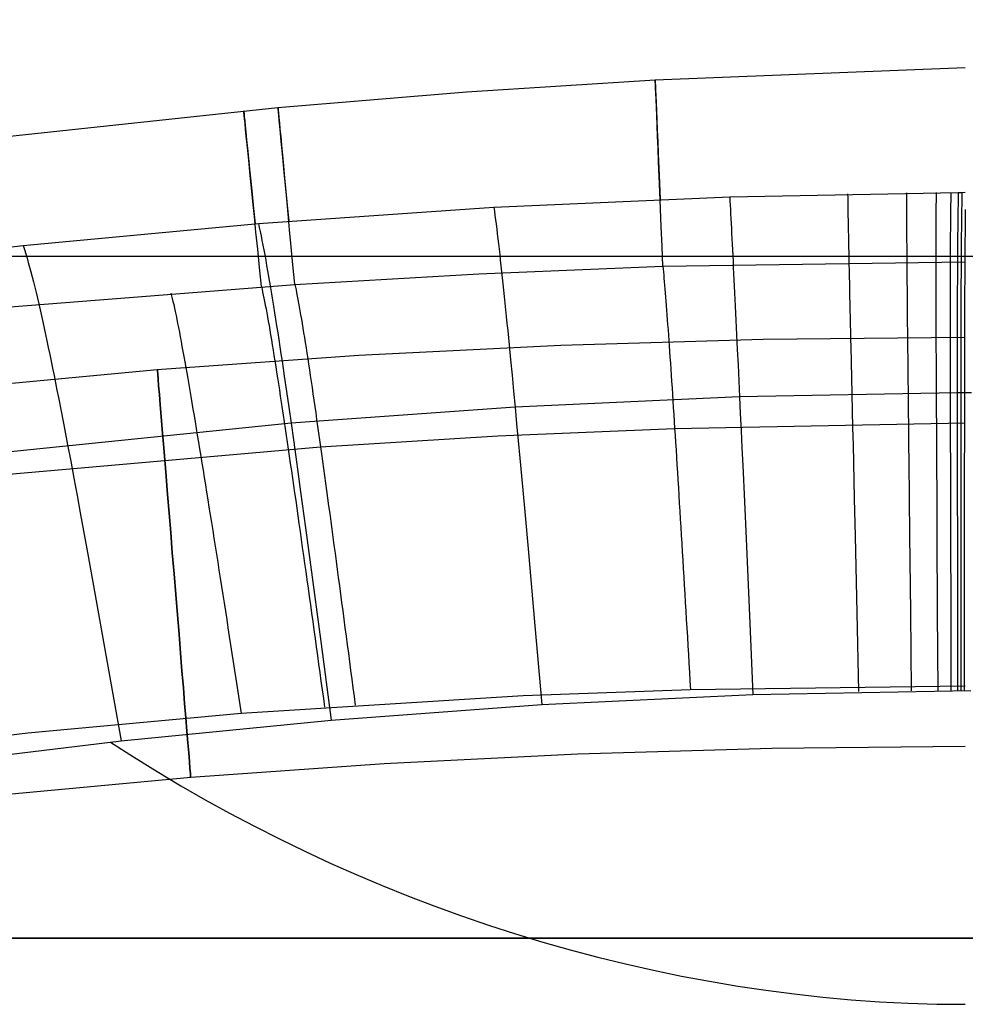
# Model space of a CAD drawing. Extents: x 35624 to 36541, y 4015 to 4839.
# Tile 70 of 150: x 36013 to 36083, y 4673 to 4745. Entities that reach past the tile are written whole.
import ezdxf

# ---------------------------------------------------------------- set-up
doc = ezdxf.new("R2010")
doc.units = 0
for name, color, linetype in [('FUSTO_INTERNO', 200, 'CONTINUOUS'), ('GAMBE', 96, 'CONTINUOUS'), ('IGES_LEVEL_1', 4, 'CONTINUOUS'), ('IGES_LEVEL_3', 87, 'CONTINUOUS')]:
    doc.layers.add(name, color=color, linetype=linetype)

msp = doc.modelspace()

# ---------------------------------------------------------------- linework, layer by layer
at = {"layer": 'FUSTO_INTERNO'}
for p, q in [((36059.813, 4740.86, -207.429), (36082.542, 4741.751, -207.428)), ((36045.98, 4739.969, -207.43), (36059.813, 4740.86, -207.429)), ((36032.161, 4738.822, -207.431), (36045.98, 4739.969, -207.43)), ((36008.987, 4736.362, -207.432), (36032.161, 4738.822, -207.431))]:
    msp.add_line(p, q, dxfattribs=at)
at = {"layer": 'GAMBE'}
for p, q in [((36067.72, 4721.821, -380.007), (36052.901, 4721.376, -380.007)), ((36082.542, 4721.957, -380.007), (36067.72, 4721.821, -380.007)), ((36052.901, 4721.376, -380.007), (36038.095, 4720.628, -380.007)), ((36038.095, 4720.628, -380.007), (36023.319, 4719.586, -380.007)), ((36023.319, 4719.586, -380.007), (36005.232, 4717.9, -380.007)), ((36054.152, 4691.397, -380.007), (36039.952, 4690.682, -380.007)), ((36068.354, 4691.823, -380.007), (36054.152, 4691.397, -380.007)), ((36082.542, 4691.952, -380.007), (36068.354, 4691.823, -380.007)), ((36039.952, 4690.682, -380.007), (36025.767, 4689.681, -380.007)), ((36025.767, 4689.681, -380.007), (36008.423, 4688.063, -380.007))]:
    msp.add_line(p, q, dxfattribs=at)
at = {"layer": 'GAMBE', "extrusion": (0.996665, 0.081598, -1.70909e-07)}
msp.add_circle((1749.411, -380.005, 36288.302), 15.002, dxfattribs=at)
at = {"layer": 'IGES_LEVEL_1'}
for p, q in [((36059.813, 4740.86, -208.429), (36082.542, 4741.751, -208.428)), ((36045.98, 4739.969, -208.43), (36059.813, 4740.86, -208.429)), ((36032.161, 4738.822, -208.431), (36045.98, 4739.969, -208.43)), ((36008.987, 4736.362, -208.432), (36032.161, 4738.822, -208.431)), ((36065.271, 4732.271, -137), (36082.025, 4732.601, -137)), ((36078.241, 4732.56, -137), (36078.24, 4732.265, -135.98)), ((36080.406, 4732.586, -137), (36080.401, 4732.29, -135.98)), ((36081.482, 4732.596, -137), (36081.476, 4732.301, -135.98)), ((36082.025, 4732.601, -137), (36082.019, 4732.306, -135.98)), ((36082.025, 4732.601, -137), (36082.296, 4732.604, -137)), ((36082.296, 4732.603, -137), (36082.29, 4732.308, -135.98)), ((36082.296, 4732.604, -137), (36082.542, 4732.605, -137)), ((36047.986, 4731.516, -137), (36065.271, 4732.271, -137)), ((36065.271, 4732.271, -137), (36065.287, 4731.976, -135.98)), ((36065.287, 4731.976, -135.98), (36065.304, 4731.669, -134.991)), ((36073.917, 4732.489, -137), (36073.921, 4732.194, -135.98)), ((36073.921, 4732.194, -135.98), (36073.926, 4731.887, -134.992)), ((36073.926, 4731.887, -134.992), (36073.931, 4731.568, -134.033)), ((36078.239, 4731.957, -134.992), (36078.238, 4731.638, -134.033)), ((36078.24, 4732.265, -135.98), (36078.239, 4731.957, -134.992)), ((36080.397, 4731.983, -134.991), (36080.393, 4731.663, -134.032)), ((36080.401, 4732.29, -135.98), (36080.397, 4731.983, -134.991)), ((36081.47, 4731.993, -134.991), (36081.465, 4731.674, -134.032)), ((36081.476, 4732.301, -135.98), (36081.47, 4731.993, -134.991)), ((36082.012, 4731.998, -134.991), (36082.007, 4731.678, -134.032)), ((36082.019, 4732.306, -135.98), (36082.012, 4731.998, -134.991)), ((36082.283, 4732, -134.991), (36082.277, 4731.68, -134.032)), ((36082.29, 4732.308, -135.98), (36082.283, 4732, -134.991)), ((36030.725, 4730.323, -137), (36047.986, 4731.516, -137)), ((36047.986, 4731.515, -137), (36048.026, 4731.22, -135.979)), ((36048.026, 4731.22, -135.979), (36048.067, 4730.913, -134.989)), ((36065.304, 4731.669, -134.991), (36065.321, 4731.35, -134.033)), ((36065.321, 4731.35, -134.033), (36065.339, 4731.02, -133.103)), ((36073.931, 4731.568, -134.033), (36073.937, 4731.237, -133.103)), ((36073.937, 4731.237, -133.103), (36073.943, 4730.895, -132.202)), ((36078.238, 4731.638, -134.033), (36078.238, 4731.307, -133.103)), ((36078.238, 4731.307, -133.103), (36078.238, 4730.964, -132.201)), ((36080.39, 4731.332, -133.103), (36080.387, 4730.989, -132.201)), ((36080.393, 4731.663, -134.032), (36080.39, 4731.332, -133.103)), ((36081.461, 4731.342, -133.102), (36081.456, 4730.999, -132.2)), ((36081.465, 4731.674, -134.032), (36081.461, 4731.342, -133.102)), ((36082.001, 4731.347, -133.102), (36081.996, 4731.004, -132.2)), ((36082.007, 4731.678, -134.032), (36082.001, 4731.347, -133.102)), ((36082.271, 4731.349, -133.102), (36082.266, 4731.006, -132.2)), ((36082.277, 4731.68, -134.032), (36082.271, 4731.349, -133.102)), ((36082.544, 4731.35, -133.102), (36082.539, 4731.007, -132.2)), ((36048.067, 4730.913, -134.989), (36048.108, 4730.594, -134.029)), ((36048.108, 4730.594, -134.029), (36048.15, 4730.264, -133.098)), ((36065.339, 4731.02, -133.103), (36065.357, 4730.678, -132.201)), ((36065.357, 4730.678, -132.201), (36065.375, 4730.324, -131.326)), ((36073.943, 4730.895, -132.202), (36073.949, 4730.541, -131.327)), ((36073.949, 4730.541, -131.327), (36073.956, 4730.176, -130.478)), ((36078.238, 4730.964, -132.201), (36078.238, 4730.61, -131.326)), ((36078.238, 4730.61, -131.326), (36078.239, 4730.245, -130.478)), ((36080.385, 4730.635, -131.326), (36080.383, 4730.269, -130.477)), ((36080.387, 4730.989, -132.201), (36080.385, 4730.635, -131.326)), ((36081.452, 4730.645, -131.326), (36081.449, 4730.279, -130.477)), ((36081.456, 4730.999, -132.2), (36081.452, 4730.645, -131.326)), ((36081.991, 4730.649, -131.325), (36081.987, 4730.283, -130.476)), ((36081.996, 4731.004, -132.2), (36081.991, 4730.649, -131.325)), ((36082.261, 4730.651, -131.325), (36082.256, 4730.285, -130.476)), ((36082.266, 4731.006, -132.2), (36082.261, 4730.651, -131.325)), ((36082.534, 4730.653, -131.325), (36082.529, 4730.287, -130.476)), ((36082.539, 4731.007, -132.2), (36082.534, 4730.653, -131.325)), ((36013.497, 4728.703, -137), (36030.725, 4730.323, -137)), ((36030.725, 4730.323, -137), (36030.79, 4730.028, -135.977)), ((36030.79, 4730.028, -135.977), (36030.855, 4729.721, -134.986)), ((36030.855, 4729.721, -134.986), (36030.921, 4729.403, -134.024)), ((36048.15, 4730.264, -133.098), (36048.192, 4729.921, -132.196)), ((36048.192, 4729.921, -132.196), (36048.235, 4729.568, -131.32)), ((36065.375, 4730.324, -131.326), (36065.394, 4729.959, -130.478)), ((36065.394, 4729.959, -130.478), (36065.413, 4729.583, -129.654)), ((36073.956, 4730.176, -130.478), (36073.963, 4729.799, -129.655)), ((36073.963, 4729.799, -129.655), (36073.971, 4729.412, -128.856)), ((36078.239, 4730.245, -130.478), (36078.24, 4729.868, -129.654)), ((36078.24, 4729.868, -129.654), (36078.242, 4729.48, -128.855)), ((36080.381, 4729.892, -129.654), (36080.379, 4729.504, -128.854)), ((36080.383, 4730.269, -130.477), (36080.381, 4729.892, -129.654)), ((36081.446, 4729.902, -129.653), (36081.443, 4729.514, -128.854)), ((36081.449, 4730.279, -130.477), (36081.446, 4729.902, -129.653)), ((36081.983, 4729.906, -129.653), (36081.979, 4729.518, -128.853)), ((36081.987, 4730.283, -130.476), (36081.983, 4729.906, -129.653)), ((36082.252, 4729.908, -129.653), (36082.248, 4729.52, -128.853)), ((36082.256, 4730.285, -130.476), (36082.252, 4729.908, -129.653)), ((36082.525, 4729.91, -129.653), (36082.521, 4729.521, -128.853)), ((36082.529, 4730.287, -130.476), (36082.525, 4729.91, -129.653)), ((36030.921, 4729.403, -134.024), (36030.988, 4729.072, -133.092)), ((36030.988, 4729.072, -133.092), (36031.055, 4728.73, -132.187)), ((36048.235, 4729.568, -131.32), (36048.279, 4729.203, -130.47)), ((36048.279, 4729.203, -130.47), (36048.323, 4728.826, -129.646)), ((36065.413, 4729.583, -129.654), (36065.433, 4729.195, -128.855)), ((36065.433, 4729.195, -128.855), (36065.454, 4728.797, -128.079)), ((36073.971, 4729.412, -128.856), (36073.979, 4729.013, -128.08)), ((36073.979, 4729.013, -128.08), (36073.987, 4728.604, -127.327)), ((36078.242, 4729.48, -128.855), (36078.244, 4729.081, -128.079)), ((36078.244, 4729.081, -128.079), (36078.246, 4728.672, -127.326)), ((36080.378, 4729.106, -128.078), (36080.377, 4728.696, -127.325)), ((36080.379, 4729.504, -128.854), (36080.378, 4729.106, -128.078)), ((36081.44, 4729.115, -128.078), (36081.438, 4728.705, -127.324)), ((36081.443, 4729.514, -128.854), (36081.44, 4729.115, -128.078)), ((36081.976, 4729.119, -128.077), (36081.973, 4728.709, -127.324)), ((36081.979, 4729.518, -128.853), (36081.976, 4729.119, -128.077)), ((36082.244, 4729.121, -128.077), (36082.24, 4728.711, -127.324)), ((36082.248, 4729.52, -128.853), (36082.244, 4729.121, -128.077)), ((36082.517, 4729.122, -128.077), (36082.514, 4728.712, -127.324)), ((36082.521, 4729.521, -128.853), (36082.517, 4729.122, -128.077)), ((35987.722, 4725.595, -137), (36013.497, 4728.703, -137)), ((36013.497, 4728.703, -137), (36013.587, 4728.409, -135.975)), ((36013.587, 4728.409, -135.975), (36013.678, 4728.104, -134.982)), ((36031.055, 4728.73, -132.187), (36031.123, 4728.377, -131.31)), ((36031.123, 4728.377, -131.31), (36031.192, 4728.012, -130.46)), ((36048.323, 4728.826, -129.646), (36048.368, 4728.439, -128.846)), ((36048.368, 4728.439, -128.846), (36048.413, 4728.041, -128.07)), ((36065.454, 4728.797, -128.079), (36065.474, 4728.388, -127.326)), ((36065.474, 4728.388, -127.326), (36065.496, 4727.969, -126.594)), ((36073.987, 4728.604, -127.327), (36073.996, 4728.184, -126.595)), ((36078.246, 4728.672, -127.326), (36078.248, 4728.252, -126.594)), ((36078.248, 4728.252, -126.594), (36078.251, 4727.821, -125.883)), ((36080.377, 4728.276, -126.593), (36080.376, 4727.845, -125.882)), ((36080.377, 4728.696, -127.325), (36080.377, 4728.276, -126.593)), ((36081.435, 4728.285, -126.593), (36081.434, 4727.854, -125.882)), ((36081.438, 4728.705, -127.324), (36081.435, 4728.285, -126.593)), ((36081.97, 4728.289, -126.592), (36081.967, 4727.858, -125.881)), ((36081.973, 4728.709, -127.324), (36081.97, 4728.289, -126.592)), ((36082.237, 4728.291, -126.592), (36082.234, 4727.86, -125.881)), ((36082.24, 4728.711, -127.324), (36082.237, 4728.291, -126.592)), ((36082.51, 4728.292, -126.592), (36082.507, 4727.861, -125.881)), ((36082.514, 4728.712, -127.324), (36082.51, 4728.292, -126.592)), ((36013.678, 4728.104, -134.982), (36013.769, 4727.787, -134.018)), ((36013.769, 4727.787, -134.018), (36013.862, 4727.458, -133.084)), ((36031.192, 4728.012, -130.46), (36031.261, 4727.636, -129.634)), ((36031.261, 4727.636, -129.634), (36031.331, 4727.249, -128.833)), ((36048.413, 4728.041, -128.07), (36048.459, 4727.632, -127.316)), ((36048.459, 4727.632, -127.316), (36048.506, 4727.212, -126.583)), ((36060.372, 4727.179, -297.202), (36082.542, 4727.501, -297.202)), ((36065.496, 4727.969, -126.594), (36065.517, 4727.539, -125.883)), ((36065.517, 4727.539, -125.883), (36065.539, 4727.098, -125.192)), ((36073.996, 4728.184, -126.595), (36074.005, 4727.754, -125.884)), ((36074.005, 4727.754, -125.884), (36074.014, 4727.313, -125.193)), ((36078.251, 4727.821, -125.883), (36078.254, 4727.38, -125.192)), ((36080.376, 4727.845, -125.882), (36080.376, 4727.404, -125.191)), ((36081.434, 4727.854, -125.882), (36081.432, 4727.413, -125.19)), ((36081.967, 4727.858, -125.881), (36081.965, 4727.417, -125.19)), ((36082.234, 4727.86, -125.881), (36082.231, 4727.418, -125.19)), ((36082.507, 4727.861, -125.881), (36082.504, 4727.42, -125.19)), ((36013.862, 4727.458, -133.084), (36013.954, 4727.117, -132.179)), ((36013.954, 4727.117, -132.179), (36014.048, 4726.765, -131.3)), ((36031.331, 4727.249, -128.833), (36031.401, 4726.851, -128.056)), ((36031.401, 4726.851, -128.056), (36031.472, 4726.443, -127.301)), ((36046.88, 4726.633, -297.202), (36060.372, 4727.179, -297.202)), ((36048.506, 4727.212, -126.583), (36048.553, 4726.782, -125.872)), ((36048.553, 4726.782, -125.872), (36048.6, 4726.342, -125.18)), ((36060.372, 4727.179, -297.202), (36060.392, 4726.979, -297.813)), ((36060.392, 4726.979, -297.813), (36060.413, 4726.765, -298.42)), ((36065.539, 4727.098, -125.192), (36065.562, 4726.648, -124.52)), ((36074.014, 4727.313, -125.193), (36074.024, 4726.863, -124.522)), ((36074.024, 4726.863, -124.522), (36074.034, 4726.402, -123.868)), ((36078.254, 4727.38, -125.192), (36078.258, 4726.929, -124.52)), ((36078.258, 4726.929, -124.52), (36078.261, 4726.468, -123.867)), ((36080.376, 4727.404, -125.191), (36080.376, 4726.952, -124.519)), ((36080.376, 4726.952, -124.519), (36080.377, 4726.491, -123.866)), ((36081.431, 4726.961, -124.519), (36081.43, 4726.5, -123.865)), ((36081.432, 4727.413, -125.19), (36081.431, 4726.961, -124.519)), ((36081.963, 4726.965, -124.518), (36081.961, 4726.504, -123.865)), ((36081.965, 4727.417, -125.19), (36081.963, 4726.965, -124.518)), ((36082.229, 4726.967, -124.518), (36082.227, 4726.505, -123.865)), ((36082.231, 4727.418, -125.19), (36082.229, 4726.967, -124.518)), ((36082.502, 4726.968, -124.518), (36082.499, 4726.507, -123.864)), ((36082.504, 4727.42, -125.19), (36082.502, 4726.968, -124.518)), ((36014.048, 4726.765, -131.3), (36014.142, 4726.402, -130.448)), ((36014.142, 4726.402, -130.448), (36014.237, 4726.028, -129.621)), ((36031.472, 4726.443, -127.301), (36031.544, 4726.024, -126.567)), ((36033.398, 4725.85, -297.202), (36046.88, 4726.633, -297.202)), ((36048.6, 4726.342, -125.18), (36048.648, 4725.891, -124.508)), ((36060.413, 4726.765, -298.42), (36060.434, 4726.539, -299.021)), ((36060.434, 4726.539, -299.021), (36060.456, 4726.3, -299.617)), ((36060.456, 4726.3, -299.617), (36060.478, 4726.049, -300.207)), ((36060.478, 4726.049, -300.207), (36060.5, 4725.785, -300.791)), ((36065.562, 4726.648, -124.52), (36065.584, 4726.187, -123.867)), ((36065.584, 4726.187, -123.867), (36065.608, 4725.717, -123.231)), ((36074.034, 4726.402, -123.868), (36074.044, 4725.931, -123.232)), ((36078.261, 4726.468, -123.867), (36078.265, 4725.997, -123.231)), ((36080.377, 4726.491, -123.866), (36080.377, 4726.02, -123.23)), ((36081.43, 4726.5, -123.865), (36081.429, 4726.029, -123.229)), ((36081.961, 4726.504, -123.865), (36081.959, 4726.032, -123.229)), ((36082.227, 4726.505, -123.865), (36082.224, 4726.034, -123.229)), ((36082.499, 4726.507, -123.864), (36082.497, 4726.035, -123.229)), ((36010.779, 4724.08, -297.202), (36033.398, 4725.85, -297.202)), ((36014.237, 4726.028, -129.621), (36014.332, 4725.642, -128.819)), ((36014.332, 4725.642, -128.819), (36014.428, 4725.246, -128.04)), ((36030.951, 4725.686, -297.202), (36030.995, 4725.495, -297.819)), ((36030.995, 4725.495, -297.819), (36031.04, 4725.289, -298.431)), ((36031.544, 4726.024, -126.567), (36031.617, 4725.594, -125.855)), ((36031.617, 4725.594, -125.855), (36031.69, 4725.154, -125.163)), ((36033.398, 4725.85, -297.202), (36033.44, 4725.658, -297.819)), ((36033.44, 4725.658, -297.819), (36033.484, 4725.452, -298.43)), ((36033.484, 4725.452, -298.43), (36033.529, 4725.231, -299.035)), ((36048.648, 4725.891, -124.508), (36048.697, 4725.431, -123.854)), ((36048.697, 4725.431, -123.854), (36048.746, 4724.961, -123.218)), ((36060.5, 4725.785, -300.791), (36060.524, 4725.51, -301.368)), ((36060.524, 4725.51, -301.368), (36060.547, 4725.223, -301.94)), ((36065.608, 4725.717, -123.231), (36065.631, 4725.237, -122.612)), ((36074.044, 4725.931, -123.232), (36074.055, 4725.451, -122.614)), ((36074.055, 4725.451, -122.614), (36074.065, 4724.961, -122.011)), ((36078.265, 4725.997, -123.231), (36078.269, 4725.517, -122.612)), ((36078.269, 4725.517, -122.612), (36078.274, 4725.027, -122.01)), ((36080.377, 4726.02, -123.23), (36080.378, 4725.539, -122.611)), ((36080.378, 4725.539, -122.611), (36080.379, 4725.049, -122.008)), ((36081.429, 4726.029, -123.229), (36081.428, 4725.548, -122.61)), ((36081.428, 4725.548, -122.61), (36081.428, 4725.057, -122.008)), ((36081.957, 4725.552, -122.61), (36081.956, 4725.061, -122.007)), ((36081.959, 4726.032, -123.229), (36081.957, 4725.552, -122.61)), ((36082.222, 4725.553, -122.61), (36082.221, 4725.063, -122.007)), ((36082.224, 4726.034, -123.229), (36082.222, 4725.553, -122.61)), ((36082.495, 4725.554, -122.61), (36082.493, 4725.064, -122.007)), ((36082.497, 4726.035, -123.229), (36082.495, 4725.554, -122.61)), ((36014.428, 4725.246, -128.04), (36014.525, 4724.839, -127.285)), ((36014.525, 4724.839, -127.285), (36014.623, 4724.421, -126.55)), ((36024.318, 4725.212, -297.202), (36024.366, 4725.023, -297.821)), ((36024.366, 4725.023, -297.821), (36024.416, 4724.819, -298.433)), ((36024.416, 4724.819, -298.433), (36024.467, 4724.6, -299.04)), ((36031.04, 4725.289, -298.431), (36031.087, 4725.069, -299.036)), ((36031.087, 4725.069, -299.036), (36031.135, 4724.834, -299.636)), ((36031.135, 4724.834, -299.636), (36031.184, 4724.586, -300.229)), ((36031.69, 4725.154, -125.163), (36031.764, 4724.704, -124.49)), ((36031.764, 4724.704, -124.49), (36031.838, 4724.244, -123.836)), ((36033.529, 4725.231, -299.035), (36033.575, 4724.996, -299.634)), ((36033.575, 4724.996, -299.634), (36033.623, 4724.747, -300.227)), ((36033.623, 4724.747, -300.227), (36033.671, 4724.485, -300.813)), ((36048.746, 4724.961, -123.218), (36048.796, 4724.481, -122.599)), ((36060.547, 4725.223, -301.94), (36060.571, 4724.924, -302.505)), ((36060.571, 4724.924, -302.505), (36060.596, 4724.614, -303.064)), ((36060.596, 4724.614, -303.064), (36060.621, 4724.292, -303.616)), ((36065.631, 4725.237, -122.612), (36065.655, 4724.747, -122.009)), ((36065.655, 4724.747, -122.009), (36065.679, 4724.248, -121.422)), ((36074.065, 4724.961, -122.011), (36074.077, 4724.462, -121.423)), ((36078.274, 4725.027, -122.01), (36078.278, 4724.527, -121.422)), ((36080.379, 4725.049, -122.008), (36080.381, 4724.549, -121.421)), ((36081.428, 4725.057, -122.008), (36081.427, 4724.558, -121.42)), ((36081.956, 4725.061, -122.007), (36081.955, 4724.561, -121.42)), ((36082.221, 4725.063, -122.007), (36082.219, 4724.563, -121.42)), ((36082.493, 4725.064, -122.007), (36082.491, 4724.564, -121.419)), ((36014.623, 4724.421, -126.55), (36014.721, 4723.993, -125.837)), ((36014.721, 4723.993, -125.837), (36014.821, 4723.555, -125.145)), ((36024.467, 4724.6, -299.04), (36024.521, 4724.366, -299.64)), ((36024.521, 4724.366, -299.64), (36024.575, 4724.118, -300.234)), ((36024.575, 4724.118, -300.234), (36024.631, 4723.856, -300.821)), ((36031.184, 4724.586, -300.229), (36031.235, 4724.324, -300.815)), ((36031.235, 4724.324, -300.815), (36031.287, 4724.049, -301.396)), ((36031.287, 4724.049, -301.396), (36031.34, 4723.761, -301.969)), ((36031.838, 4724.244, -123.836), (36031.914, 4723.774, -123.199)), ((36033.671, 4724.485, -300.813), (36033.721, 4724.21, -301.393)), ((36033.721, 4724.21, -301.393), (36033.772, 4723.923, -301.967)), ((36033.772, 4723.923, -301.967), (36033.824, 4723.623, -302.533)), ((36048.796, 4724.481, -122.599), (36048.846, 4723.991, -121.996)), ((36048.846, 4723.991, -121.996), (36048.897, 4723.493, -121.409)), ((36060.621, 4724.292, -303.616), (36060.646, 4723.96, -304.161)), ((36060.646, 4723.96, -304.161), (36060.672, 4723.617, -304.699)), ((36065.679, 4724.248, -121.422), (36065.704, 4723.74, -120.849)), ((36074.077, 4724.462, -121.423), (36074.088, 4723.954, -120.851)), ((36074.088, 4723.954, -120.851), (36074.1, 4723.436, -120.292)), ((36078.278, 4724.527, -121.422), (36078.283, 4724.019, -120.85)), ((36078.283, 4724.019, -120.85), (36078.288, 4723.501, -120.291)), ((36080.381, 4724.549, -121.421), (36080.382, 4724.041, -120.848)), ((36080.382, 4724.041, -120.848), (36080.384, 4723.523, -120.29)), ((36081.427, 4724.558, -121.42), (36081.427, 4724.049, -120.848)), ((36081.427, 4724.049, -120.848), (36081.427, 4723.531, -120.289)), ((36081.954, 4724.052, -120.847), (36081.953, 4723.534, -120.288)), ((36081.955, 4724.561, -121.42), (36081.954, 4724.052, -120.847)), ((36082.218, 4724.054, -120.847), (36082.216, 4723.536, -120.288)), ((36082.219, 4724.563, -121.42), (36082.218, 4724.054, -120.847)), ((36082.489, 4724.055, -120.847), (36082.488, 4723.537, -120.288)), ((36082.491, 4724.564, -121.419), (36082.489, 4724.055, -120.847)), ((36014.821, 4723.555, -125.145), (36014.921, 4723.106, -124.471)), ((36024.631, 4723.856, -300.821), (36024.688, 4723.581, -301.402)), ((36024.688, 4723.581, -301.402), (36024.747, 4723.293, -301.976)), ((36024.747, 4723.293, -301.976), (36024.807, 4722.992, -302.543)), ((36031.34, 4723.761, -301.969), (36031.395, 4723.461, -302.536)), ((36031.395, 4723.461, -302.536), (36031.45, 4723.149, -303.095)), ((36031.914, 4723.774, -123.199), (36031.989, 4723.295, -122.58)), ((36031.989, 4723.295, -122.58), (36032.066, 4722.806, -121.977)), ((36033.824, 4723.623, -302.533), (36033.877, 4723.31, -303.093)), ((36033.877, 4723.31, -303.093), (36033.931, 4722.987, -303.645)), ((36048.897, 4723.493, -121.409), (36048.948, 4722.985, -120.836)), ((36060.672, 4723.617, -304.699), (36060.699, 4723.263, -305.23)), ((36060.699, 4723.263, -305.23), (36060.725, 4722.899, -305.754)), ((36065.704, 4723.74, -120.849), (36065.729, 4723.223, -120.291)), ((36065.729, 4723.223, -120.291), (36065.754, 4722.697, -119.745)), ((36074.1, 4723.436, -120.292), (36074.111, 4722.91, -119.747)), ((36078.288, 4723.501, -120.291), (36078.293, 4722.974, -119.746)), ((36080.384, 4723.523, -120.29), (36080.385, 4722.996, -119.744)), ((36081.427, 4723.531, -120.289), (36081.427, 4723.004, -119.744)), ((36081.953, 4723.534, -120.288), (36081.952, 4723.007, -119.743)), ((36082.216, 4723.536, -120.288), (36082.215, 4723.009, -119.743)), ((36082.488, 4723.537, -120.288), (36082.486, 4723.01, -119.743)), ((36014.921, 4723.106, -124.471), (36015.021, 4722.648, -123.816)), ((36015.021, 4722.648, -123.816), (36015.123, 4722.18, -123.179)), ((36024.807, 4722.992, -302.543), (36024.869, 4722.679, -303.103)), ((36024.869, 4722.679, -303.103), (36024.932, 4722.354, -303.656)), ((36031.45, 4723.149, -303.095), (36031.507, 4722.825, -303.648)), ((36031.507, 4722.825, -303.648), (36031.564, 4722.489, -304.194)), ((36031.564, 4722.489, -304.194), (36031.623, 4722.142, -304.732)), ((36032.066, 4722.806, -121.977), (36032.143, 4722.308, -121.389)), ((36033.931, 4722.987, -303.645), (36033.987, 4722.651, -304.191)), ((36033.987, 4722.651, -304.191), (36034.043, 4722.305, -304.729)), ((36048.948, 4722.985, -120.836), (36049, 4722.468, -120.277)), ((36049, 4722.468, -120.277), (36049.052, 4721.942, -119.732)), ((36060.725, 4722.899, -305.754), (36060.753, 4722.524, -306.27)), ((36060.753, 4722.524, -306.27), (36060.78, 4722.14, -306.779)), ((36065.754, 4722.697, -119.745), (36065.78, 4722.163, -119.213)), ((36074.111, 4722.91, -119.747), (36074.123, 4722.375, -119.214)), ((36078.293, 4722.974, -119.746), (36078.299, 4722.439, -119.213)), ((36078.299, 4722.439, -119.213), (36078.304, 4721.896, -118.693)), ((36080.385, 4722.996, -119.744), (36080.387, 4722.461, -119.212)), ((36080.387, 4722.461, -119.212), (36080.389, 4721.917, -118.691)), ((36081.427, 4723.004, -119.744), (36081.428, 4722.469, -119.211)), ((36081.428, 4722.469, -119.211), (36081.428, 4721.925, -118.691)), ((36081.952, 4722.472, -119.211), (36081.951, 4721.928, -118.69)), ((36081.952, 4723.007, -119.743), (36081.952, 4722.472, -119.211)), ((36082.214, 4722.473, -119.21), (36082.213, 4721.929, -118.69)), ((36082.215, 4723.009, -119.743), (36082.214, 4722.473, -119.21)), ((36082.485, 4722.474, -119.21), (36082.483, 4721.93, -118.69)), ((36082.486, 4723.01, -119.743), (36082.485, 4722.474, -119.21)), ((36015.123, 4722.18, -123.179), (36015.225, 4721.702, -122.559)), ((36024.932, 4722.354, -303.656), (36024.996, 4722.017, -304.201)), ((36024.996, 4722.017, -304.201), (36025.061, 4721.669, -304.74)), ((36031.623, 4722.142, -304.732), (36031.683, 4721.784, -305.263)), ((36031.683, 4721.784, -305.263), (36031.744, 4721.416, -305.786)), ((36032.143, 4722.308, -121.389), (36032.221, 4721.801, -120.816)), ((36032.221, 4721.801, -120.816), (36032.299, 4721.284, -120.257)), ((36034.043, 4722.305, -304.729), (36034.1, 4721.947, -305.26)), ((36034.1, 4721.947, -305.26), (36034.158, 4721.579, -305.784)), ((36049.052, 4721.942, -119.732), (36049.104, 4721.407, -119.199)), ((36060.78, 4722.14, -306.779), (36060.808, 4721.746, -307.28)), ((36060.808, 4721.746, -307.28), (36060.836, 4721.342, -307.772)), ((36065.78, 4722.163, -119.213), (36065.806, 4721.619, -118.692)), ((36074.123, 4722.375, -119.214), (36074.136, 4721.832, -118.694)), ((36074.136, 4721.832, -118.694), (36074.148, 4721.28, -118.185)), ((36078.304, 4721.896, -118.693), (36078.31, 4721.343, -118.184)), ((36080.389, 4721.917, -118.691), (36080.392, 4721.364, -118.182)), ((36081.428, 4721.925, -118.691), (36081.429, 4721.372, -118.181)), ((36081.951, 4721.928, -118.69), (36081.951, 4721.375, -118.181)), ((36082.213, 4721.929, -118.69), (36082.213, 4721.377, -118.181)), ((36082.483, 4721.93, -118.69), (36082.482, 4721.378, -118.181)), ((36015.225, 4721.702, -122.559), (36015.328, 4721.214, -121.955)), ((36015.328, 4721.214, -121.955), (36015.432, 4720.718, -121.367)), ((36025.061, 4721.669, -304.74), (36025.127, 4721.309, -305.27)), ((36025.127, 4721.309, -305.27), (36025.195, 4720.939, -305.794)), ((36031.744, 4721.416, -305.786), (36031.806, 4721.037, -306.302)), ((36031.806, 4721.037, -306.302), (36031.869, 4720.648, -306.81)), ((36032.299, 4721.284, -120.257), (36032.379, 4720.759, -119.711)), ((36034.158, 4721.579, -305.784), (36034.218, 4721.201, -306.299)), ((36034.218, 4721.201, -306.299), (36034.278, 4720.813, -306.807)), ((36049.104, 4721.407, -119.199), (36049.158, 4720.865, -118.678)), ((36060.836, 4721.342, -307.772), (36060.865, 4720.928, -308.257)), ((36065.806, 4721.619, -118.692), (36065.832, 4721.068, -118.183)), ((36065.832, 4721.068, -118.183), (36065.885, 4719.941, -117.197)), ((36074.148, 4721.28, -118.185), (36074.174, 4720.152, -117.199)), ((36078.31, 4721.343, -118.184), (36078.321, 4720.215, -117.197)), ((36080.392, 4721.364, -118.182), (36080.396, 4720.236, -117.196)), ((36081.429, 4721.372, -118.181), (36081.43, 4720.243, -117.195)), ((36081.951, 4721.375, -118.181), (36081.95, 4720.246, -117.195)), ((36082.213, 4721.377, -118.181), (36082.212, 4720.248, -117.195)), ((36082.482, 4721.378, -118.181), (36082.48, 4720.249, -117.195)), ((36015.432, 4720.718, -121.367), (36015.536, 4720.212, -120.794)), ((36025.195, 4720.939, -305.794), (36025.264, 4720.559, -306.309)), ((36025.264, 4720.559, -306.309), (36025.334, 4720.169, -306.817)), ((36031.869, 4720.648, -306.81), (36031.933, 4720.249, -307.31)), ((36032.379, 4720.759, -119.711), (36032.458, 4720.225, -119.178)), ((36034.278, 4720.813, -306.807), (36034.339, 4720.414, -307.307)), ((36034.339, 4720.414, -307.307), (36034.401, 4720.006, -307.8)), ((36049.158, 4720.865, -118.678), (36049.211, 4720.313, -118.169)), ((36049.211, 4720.313, -118.169), (36049.32, 4719.186, -117.184)), ((36060.865, 4720.928, -308.257), (36060.894, 4720.505, -308.734)), ((36060.894, 4720.505, -308.734), (36060.924, 4720.074, -309.203)), ((36015.536, 4720.212, -120.794), (36015.642, 4719.697, -120.235)), ((36015.642, 4719.697, -120.235), (36015.748, 4719.173, -119.689)), ((36025.334, 4720.169, -306.817), (36025.405, 4719.768, -307.317)), ((36025.405, 4719.768, -307.317), (36025.477, 4719.358, -307.809)), ((36031.933, 4720.249, -307.31), (36031.997, 4719.841, -307.802)), ((36031.997, 4719.841, -307.802), (36032.063, 4719.423, -308.286)), ((36032.458, 4720.225, -119.178), (36032.539, 4719.683, -118.658)), ((36032.539, 4719.683, -118.658), (36032.62, 4719.132, -118.149)), ((36034.401, 4720.006, -307.8), (36034.464, 4719.589, -308.284)), ((36034.464, 4719.589, -308.284), (36034.527, 4719.163, -308.759)), ((36060.924, 4720.074, -309.203), (36060.954, 4719.633, -309.662)), ((36060.954, 4719.633, -309.662), (36060.984, 4719.183, -310.114)), ((36065.885, 4719.941, -117.197), (36065.94, 4718.782, -116.25)), ((36074.174, 4720.152, -117.199), (36074.2, 4718.993, -116.252)), ((36078.321, 4720.215, -117.197), (36078.334, 4719.055, -116.25)), ((36080.396, 4720.236, -117.196), (36080.402, 4719.076, -116.249)), ((36081.43, 4720.243, -117.195), (36081.432, 4719.083, -116.248)), ((36081.95, 4720.246, -117.195), (36081.95, 4719.086, -116.248)), ((36082.212, 4720.248, -117.195), (36082.211, 4719.087, -116.248)), ((36082.48, 4720.249, -117.195), (36082.478, 4719.088, -116.247)), ((36015.748, 4719.173, -119.689), (36015.855, 4718.641, -119.156)), ((36025.477, 4719.358, -307.809), (36025.55, 4718.939, -308.293)), ((36025.55, 4718.939, -308.293), (36025.624, 4718.511, -308.768)), ((36032.063, 4719.423, -308.286), (36032.13, 4718.996, -308.762)), ((36032.13, 4718.996, -308.762), (36032.197, 4718.56, -309.229)), ((36032.62, 4719.132, -118.149), (36032.784, 4718.007, -117.163)), ((36034.527, 4719.163, -308.759), (36034.592, 4718.727, -309.227)), ((36049.32, 4719.186, -117.184), (36049.431, 4718.028, -116.237)), ((36060.984, 4719.183, -310.114), (36061.014, 4718.725, -310.556)), ((36074.2, 4718.993, -116.252), (36074.227, 4717.804, -115.339)), ((36078.334, 4719.055, -116.25), (36078.347, 4717.866, -115.338)), ((36080.402, 4719.076, -116.249), (36080.407, 4717.886, -115.337)), ((36081.432, 4719.083, -116.248), (36081.434, 4717.893, -115.336)), ((36081.95, 4719.086, -116.248), (36081.951, 4717.895, -115.335)), ((36082.211, 4719.087, -116.248), (36082.21, 4717.897, -115.335)), ((36082.478, 4719.088, -116.247), (36082.476, 4717.898, -115.335)), ((36015.855, 4718.641, -119.156), (36015.963, 4718.1, -118.636)), ((36025.624, 4718.511, -308.768), (36025.699, 4718.073, -309.235)), ((36032.197, 4718.56, -309.229), (36032.265, 4718.116, -309.688)), ((36032.265, 4718.116, -309.688), (36032.334, 4717.663, -310.138)), ((36034.592, 4718.727, -309.227), (36034.657, 4718.284, -309.685)), ((36034.657, 4718.284, -309.685), (36034.723, 4717.831, -310.136)), ((36061.014, 4718.725, -310.556), (36061.045, 4718.259, -310.99)), ((36061.045, 4718.259, -310.99), (36061.076, 4717.784, -311.415)), ((36065.94, 4718.782, -116.25), (36065.995, 4717.594, -115.337)), ((36015.963, 4718.1, -118.636), (36016.071, 4717.551, -118.127)), ((36016.071, 4717.551, -118.127), (36016.291, 4716.429, -117.141)), ((36025.699, 4718.073, -309.235), (36025.775, 4717.628, -309.693)), ((36025.775, 4717.628, -309.693), (36025.852, 4717.173, -310.143)), ((36032.334, 4717.663, -310.138), (36032.404, 4717.202, -310.579)), ((36032.784, 4718.007, -117.163), (36032.951, 4716.85, -116.217)), ((36034.723, 4717.831, -310.136), (36034.79, 4717.37, -310.577)), ((36049.431, 4718.028, -116.237), (36049.543, 4716.841, -115.324)), ((36065.995, 4717.594, -115.337), (36049.543, 4716.841, -115.324)), ((36061.076, 4717.784, -311.415), (36061.108, 4717.301, -311.83)), ((36081.951, 4717.895, -115.335), (36065.995, 4717.594, -115.337)), ((36065.995, 4717.594, -115.337), (36066.051, 4716.377, -114.455)), ((36074.227, 4717.804, -115.339), (36074.255, 4716.587, -114.457)), ((36078.347, 4717.866, -115.338), (36078.36, 4716.648, -114.456)), ((36080.407, 4717.886, -115.337), (36080.413, 4716.667, -114.455)), ((36081.434, 4717.893, -115.336), (36081.437, 4716.674, -114.454)), ((36082.21, 4717.897, -115.335), (36081.951, 4717.895, -115.335)), ((36081.951, 4717.895, -115.335), (36081.951, 4716.677, -114.453)), ((36083.008, 4717.896, -115.335), (36082.21, 4717.897, -115.335)), ((36082.21, 4717.897, -115.335), (36082.21, 4716.678, -114.453)), ((36082.476, 4717.898, -115.335), (36082.475, 4716.679, -114.453)), ((36025.852, 4717.173, -310.143), (36025.93, 4716.711, -310.584)), ((36025.93, 4716.711, -310.584), (36026.009, 4716.241, -311.016)), ((36032.404, 4717.202, -310.579), (36032.475, 4716.733, -311.011)), ((36032.475, 4716.733, -311.011), (36032.547, 4716.256, -311.435)), ((36032.951, 4716.85, -116.217), (36033.12, 4715.663, -115.305)), ((36049.543, 4716.841, -115.324), (36033.12, 4715.663, -115.305)), ((36034.79, 4717.37, -310.577), (36034.858, 4716.902, -311.01)), ((36034.858, 4716.902, -311.01), (36034.926, 4716.425, -311.433)), ((36049.543, 4716.841, -115.324), (36049.657, 4715.624, -114.443)), ((36061.108, 4717.301, -311.83), (36061.14, 4716.811, -312.237)), ((36061.14, 4716.811, -312.237), (36061.172, 4716.313, -312.634)), ((36080.413, 4716.667, -114.455), (36080.42, 4715.422, -113.599)), ((36081.437, 4716.674, -114.454), (36081.44, 4715.429, -113.599)), ((36081.951, 4716.677, -114.453), (36081.952, 4715.431, -113.598)), ((36082.21, 4716.678, -114.453), (36082.21, 4715.432, -113.598)), ((36082.475, 4716.679, -114.453), (36082.473, 4715.433, -113.598)), ((36016.291, 4716.429, -117.141), (36016.513, 4715.276, -116.195)), ((36026.009, 4716.241, -311.016), (36026.089, 4715.763, -311.439)), ((36032.547, 4716.256, -311.435), (36032.619, 4715.772, -311.849)), ((36034.926, 4716.425, -311.433), (36034.995, 4715.941, -311.847)), ((36034.995, 4715.941, -311.847), (36035.065, 4715.449, -312.253)), ((36061.172, 4716.313, -312.634), (36061.205, 4715.807, -313.021)), ((36066.051, 4716.377, -114.455), (36066.109, 4715.133, -113.6)), ((36074.255, 4716.587, -114.457), (36074.283, 4715.342, -113.602)), ((36078.36, 4716.648, -114.456), (36078.374, 4715.403, -113.601)), ((36033.12, 4715.663, -115.305), (36008.564, 4713.175, -115.272)), ((36016.513, 4715.276, -116.195), (36016.738, 4714.092, -115.284)), ((36026.089, 4715.763, -311.439), (36026.169, 4715.278, -311.853)), ((36026.169, 4715.278, -311.853), (36026.251, 4714.785, -312.258)), ((36032.619, 4715.772, -311.849), (36032.692, 4715.28, -312.254)), ((36032.692, 4715.28, -312.254), (36032.766, 4714.781, -312.65)), ((36033.12, 4715.663, -115.305), (36033.291, 4714.449, -114.424)), ((36035.065, 4715.449, -312.253), (36035.136, 4714.951, -312.648)), ((36048.269, 4714.733, -313.405), (36061.237, 4715.294, -313.399)), ((36049.657, 4715.624, -114.443), (36049.773, 4714.381, -113.588)), ((36061.205, 4715.807, -313.021), (36061.237, 4715.294, -313.399)), ((36061.237, 4715.294, -313.399), (36082.542, 4715.699, -313.389)), ((36061.237, 4715.294, -313.399), (36061.27, 4714.774, -313.767)), ((36074.283, 4715.342, -113.602), (36074.312, 4714.073, -112.77)), ((36078.374, 4715.403, -113.601), (36078.388, 4714.133, -112.769)), ((36080.42, 4715.422, -113.599), (36080.426, 4714.151, -112.768)), ((36081.44, 4715.429, -113.599), (36081.442, 4714.158, -112.767)), ((36081.952, 4715.431, -113.598), (36081.953, 4714.16, -112.767)), ((36082.21, 4715.432, -113.598), (36082.21, 4714.161, -112.766)), ((36082.473, 4715.433, -113.598), (36082.472, 4714.162, -112.766)), ((36026.251, 4714.785, -312.258), (36026.333, 4714.285, -312.653)), ((36032.766, 4714.781, -312.65), (36032.84, 4714.275, -313.036)), ((36035.136, 4714.951, -312.648), (36035.207, 4714.445, -313.034)), ((36035.279, 4713.932, -313.411), (36048.269, 4714.733, -313.405)), ((36061.27, 4714.774, -313.767), (36061.304, 4714.247, -314.125)), ((36066.109, 4715.133, -113.6), (36066.167, 4713.864, -112.768)), ((36010.14, 4711.743, -313.423), (36035.279, 4713.932, -313.411)), ((36016.738, 4714.092, -115.284), (36016.967, 4712.881, -114.404)), ((36026.333, 4714.285, -312.653), (36026.416, 4713.779, -313.039)), ((36026.416, 4713.779, -313.039), (36026.5, 4713.265, -313.415)), ((36032.84, 4714.275, -313.036), (36032.915, 4713.762, -313.412)), ((36033.291, 4714.449, -114.424), (36033.464, 4713.207, -113.57)), ((36035.207, 4714.445, -313.034), (36035.279, 4713.932, -313.411)), ((36035.279, 4713.932, -313.411), (36035.351, 4713.413, -313.778)), ((36049.773, 4714.381, -113.588), (36049.89, 4713.113, -112.757)), ((36061.304, 4714.247, -314.125), (36061.337, 4713.713, -314.473)), ((36066.167, 4713.864, -112.768), (36066.226, 4712.572, -111.957)), ((36074.312, 4714.073, -112.77), (36074.341, 4712.779, -111.958)), ((36078.388, 4714.133, -112.769), (36078.402, 4712.839, -111.957)), ((36080.426, 4714.151, -112.768), (36080.433, 4712.857, -111.956)), ((36081.442, 4714.158, -112.767), (36081.446, 4712.863, -111.955)), ((36081.953, 4714.16, -112.767), (36081.954, 4712.865, -111.955)), ((36082.21, 4714.161, -112.766), (36082.21, 4712.866, -111.955)), ((36082.472, 4714.162, -112.766), (36082.471, 4712.867, -111.955)), ((36026.5, 4713.265, -313.415), (36026.584, 4712.745, -313.782)), ((36032.915, 4713.762, -313.412), (36032.991, 4713.243, -313.779)), ((36032.991, 4713.243, -313.779), (36033.068, 4712.717, -314.136)), ((36033.464, 4713.207, -113.57), (36033.64, 4711.94, -112.74)), ((36035.351, 4713.413, -313.778), (36035.424, 4712.887, -314.135)), ((36049.89, 4713.113, -112.757), (36050.008, 4711.821, -111.946)), ((36061.337, 4713.713, -314.473), (36061.371, 4713.173, -314.811)), ((36061.371, 4713.173, -314.811), (36061.405, 4712.626, -315.138)), ((36016.967, 4712.881, -114.404), (36017.198, 4711.643, -113.55)), ((36026.584, 4712.745, -313.782), (36026.67, 4712.219, -314.138)), ((36033.068, 4712.717, -314.136), (36033.145, 4712.185, -314.483)), ((36035.424, 4712.887, -314.135), (36035.498, 4712.355, -314.482)), ((36035.498, 4712.355, -314.482), (36035.572, 4711.817, -314.819)), ((36061.405, 4712.626, -315.138), (36061.44, 4712.073, -315.455)), ((36066.226, 4712.572, -111.957), (36066.346, 4709.921, -110.382)), ((36074.341, 4712.779, -111.958), (36074.4, 4710.127, -110.384)), ((36078.402, 4712.839, -111.957), (36078.431, 4710.185, -110.383)), ((36080.433, 4712.857, -111.956), (36080.447, 4710.202, -110.382)), ((36081.446, 4712.863, -111.955), (36081.452, 4710.208, -110.381)), ((36081.954, 4712.865, -111.955), (36081.957, 4710.21, -110.381)), ((36082.21, 4712.866, -111.955), (36082.21, 4710.211, -110.381)), ((36082.471, 4712.867, -111.955), (36082.468, 4710.212, -110.381)), ((36017.198, 4711.643, -113.55), (36017.432, 4710.379, -112.721)), ((36026.67, 4712.219, -314.138), (36026.756, 4711.687, -314.485)), ((36026.756, 4711.687, -314.485), (36026.842, 4711.149, -314.821)), ((36033.145, 4712.185, -314.483), (36033.222, 4711.647, -314.819)), ((36033.222, 4711.647, -314.819), (36033.301, 4711.103, -315.146)), ((36033.64, 4711.94, -112.74), (36033.818, 4710.649, -111.93)), ((36035.572, 4711.817, -314.819), (36035.647, 4711.273, -315.145)), ((36050.008, 4711.821, -111.946), (36050.249, 4709.171, -110.373)), ((36061.44, 4712.073, -315.455), (36061.475, 4711.514, -315.762)), ((36026.842, 4711.149, -314.821), (36026.93, 4710.605, -315.148)), ((36033.301, 4711.103, -315.146), (36033.38, 4710.554, -315.462)), ((36035.647, 4711.273, -315.145), (36035.723, 4710.723, -315.462)), ((36061.475, 4711.514, -315.762), (36061.509, 4710.949, -316.058)), ((36061.509, 4710.949, -316.058), (36061.545, 4710.379, -316.344)), ((36017.432, 4710.379, -112.721), (36017.668, 4709.091, -111.912)), ((36026.93, 4710.605, -315.148), (36027.018, 4710.056, -315.464)), ((36033.38, 4710.554, -315.462), (36033.459, 4709.998, -315.768)), ((36033.818, 4710.649, -111.93), (36034.179, 4708.002, -110.359)), ((36035.723, 4710.723, -315.462), (36035.799, 4710.168, -315.768)), ((36035.799, 4710.168, -315.768), (36035.875, 4709.607, -316.063)), ((36061.545, 4710.379, -316.344), (36061.58, 4709.803, -316.618)), ((36078.431, 4710.185, -110.383), (36078.461, 4707.455, -108.857)), ((36080.447, 4710.202, -110.382), (36080.461, 4707.471, -108.857)), ((36081.452, 4710.208, -110.381), (36081.459, 4707.477, -108.856)), ((36081.957, 4710.21, -110.381), (36081.96, 4707.479, -108.856)), ((36082.21, 4710.211, -110.381), (36082.211, 4707.479, -108.856)), ((36082.468, 4710.212, -110.381), (36082.465, 4707.48, -108.856)), ((36027.018, 4710.056, -315.464), (36027.106, 4709.501, -315.769)), ((36027.106, 4709.501, -315.769), (36027.196, 4708.941, -316.064)), ((36033.459, 4709.998, -315.768), (36033.539, 4709.438, -316.063)), ((36033.539, 4709.438, -316.063), (36033.62, 4708.872, -316.348)), ((36035.875, 4709.607, -316.063), (36035.952, 4709.041, -316.348)), ((36061.58, 4709.803, -316.618), (36061.616, 4709.222, -316.882)), ((36066.346, 4709.921, -110.382), (36066.469, 4707.193, -108.857)), ((36074.4, 4710.127, -110.384), (36074.461, 4707.398, -108.858)), ((36017.668, 4709.091, -111.912), (36018.149, 4706.451, -110.344)), ((36027.196, 4708.941, -316.064), (36027.285, 4708.376, -316.349)), ((36033.62, 4708.872, -316.348), (36033.701, 4708.302, -316.622)), ((36035.952, 4709.041, -316.348), (36036.029, 4708.47, -316.622)), ((36050.249, 4709.171, -110.373), (36050.495, 4706.445, -108.849)), ((36061.616, 4709.222, -316.882), (36061.651, 4708.635, -317.135)), ((36027.285, 4708.376, -316.349), (36027.376, 4707.806, -316.623)), ((36033.701, 4708.302, -316.622), (36033.782, 4707.726, -316.885)), ((36034.179, 4708.002, -110.359), (36034.548, 4705.279, -108.838)), ((36036.029, 4708.47, -316.622), (36036.107, 4707.894, -316.885)), ((36061.651, 4708.635, -317.135), (36061.687, 4708.044, -317.376)), ((36061.687, 4708.044, -317.376), (36061.723, 4707.448, -317.607)), ((36027.376, 4707.806, -316.623), (36027.467, 4707.232, -316.886)), ((36033.782, 4707.726, -316.885), (36033.864, 4707.146, -317.137)), ((36036.107, 4707.894, -316.885), (36036.186, 4707.314, -317.137)), ((36036.186, 4707.314, -317.137), (36036.265, 4706.729, -317.378)), ((36061.723, 4707.448, -317.607), (36061.76, 4706.847, -317.826)), ((36074.461, 4707.398, -108.858), (36074.585, 4701.763, -105.896)), ((36078.461, 4707.455, -108.857), (36078.522, 4701.817, -105.896)), ((36080.461, 4707.471, -108.857), (36080.49, 4701.832, -105.895)), ((36081.459, 4707.477, -108.856), (36081.472, 4701.837, -105.895)), ((36081.96, 4707.479, -108.856), (36081.965, 4701.838, -105.895)), ((36082.211, 4707.479, -108.856), (36082.212, 4701.838, -105.895)), ((36082.465, 4707.48, -108.856), (36082.459, 4701.839, -105.895)), ((36027.467, 4707.232, -316.886), (36027.558, 4706.652, -317.138)), ((36027.558, 4706.652, -317.138), (36027.65, 4706.069, -317.378)), ((36033.864, 4707.146, -317.137), (36033.947, 4706.562, -317.378)), ((36033.947, 4706.562, -317.378), (36034.03, 4705.973, -317.608)), ((36036.265, 4706.729, -317.378), (36036.344, 4706.139, -317.608)), ((36061.76, 4706.847, -317.826), (36061.796, 4706.242, -318.033)), ((36066.469, 4707.193, -108.857), (36066.72, 4701.56, -105.896)), ((36018.149, 4706.451, -110.344), (36018.638, 4703.735, -108.825)), ((36027.65, 4706.069, -317.378), (36027.743, 4705.481, -317.608)), ((36034.03, 4705.973, -317.608), (36034.113, 4705.38, -317.826)), ((36036.344, 4706.139, -317.608), (36036.424, 4705.546, -317.826)), ((36050.495, 4706.445, -108.849), (36050.999, 4700.815, -105.892)), ((36061.796, 4706.242, -318.033), (36061.833, 4705.633, -318.229)), ((36027.743, 4705.481, -317.608), (36027.836, 4704.89, -317.827)), ((36034.113, 4705.38, -317.826), (36034.197, 4704.783, -318.034)), ((36034.548, 4705.279, -108.838), (36035.301, 4699.656, -105.886)), ((36036.424, 4705.546, -317.826), (36036.504, 4704.948, -318.034)), ((36061.833, 4705.633, -318.229), (36061.87, 4705.019, -318.414)), ((36027.836, 4704.89, -317.827), (36027.929, 4704.294, -318.034)), ((36034.197, 4704.783, -318.034), (36034.281, 4704.182, -318.229)), ((36036.504, 4704.948, -318.034), (36036.584, 4704.347, -318.229)), ((36061.87, 4705.019, -318.414), (36061.907, 4704.402, -318.587)), ((36061.907, 4704.402, -318.587), (36061.944, 4703.782, -318.748)), ((36018.638, 4703.735, -108.825), (36019.64, 4698.126, -105.879)), ((36027.929, 4704.294, -318.034), (36028.023, 4703.695, -318.229)), ((36028.023, 4703.695, -318.229), (36028.118, 4703.092, -318.413)), ((36034.281, 4704.182, -318.229), (36034.365, 4703.578, -318.413)), ((36036.584, 4704.347, -318.229), (36036.665, 4703.742, -318.414)), ((36036.665, 4703.742, -318.414), (36036.746, 4703.134, -318.586)), ((36061.944, 4703.782, -318.748), (36061.982, 4703.158, -318.897)), ((36028.118, 4703.092, -318.413), (36028.212, 4702.486, -318.586)), ((36034.365, 4703.578, -318.413), (36034.45, 4702.97, -318.586)), ((36034.45, 4702.97, -318.586), (36034.535, 4702.36, -318.747)), ((36036.746, 4703.134, -318.586), (36036.827, 4702.522, -318.747)), ((36061.982, 4703.158, -318.897), (36062.019, 4702.53, -319.034)), ((36028.212, 4702.486, -318.586), (36028.307, 4701.877, -318.747)), ((36034.535, 4702.36, -318.747), (36034.621, 4701.746, -318.896)), ((36036.827, 4702.522, -318.747), (36036.909, 4701.907, -318.896)), ((36062.019, 4702.53, -319.034), (36062.057, 4701.9, -319.159)), ((36028.307, 4701.877, -318.747), (36028.403, 4701.265, -318.896)), ((36034.621, 4701.746, -318.896), (36034.707, 4701.129, -319.033)), ((36036.909, 4701.907, -318.896), (36036.991, 4701.29, -319.033)), ((36062.057, 4701.9, -319.159), (36062.094, 4701.267, -319.272)), ((36066.72, 4701.56, -105.896), (36066.975, 4695.783, -103)), ((36074.585, 4701.763, -105.896), (36074.712, 4695.983, -103)), ((36078.522, 4701.817, -105.896), (36078.584, 4696.035, -103)), ((36080.49, 4701.832, -105.895), (36080.519, 4696.048, -103)), ((36081.472, 4701.837, -105.895), (36081.486, 4696.052, -103)), ((36081.965, 4701.838, -105.895), (36081.97, 4696.053, -103)), ((36082.212, 4701.838, -105.895), (36082.213, 4696.053, -103)), ((36082.459, 4701.839, -105.895), (36082.453, 4696.053, -103)), ((36028.403, 4701.265, -318.896), (36028.499, 4700.65, -319.033)), ((36034.707, 4701.129, -319.033), (36034.793, 4700.509, -319.158)), ((36036.991, 4701.29, -319.033), (36037.073, 4700.669, -319.158)), ((36050.999, 4700.815, -105.892), (36051.511, 4695.041, -103)), ((36062.094, 4701.267, -319.272), (36062.132, 4700.631, -319.373)), ((36028.499, 4700.65, -319.033), (36028.595, 4700.032, -319.158)), ((36034.793, 4700.509, -319.158), (36034.879, 4699.887, -319.271)), ((36037.073, 4700.669, -319.158), (36037.156, 4700.046, -319.271)), ((36062.132, 4700.631, -319.373), (36062.17, 4699.993, -319.461)), ((36028.595, 4700.032, -319.158), (36028.691, 4699.412, -319.271)), ((36028.691, 4699.412, -319.271), (36028.788, 4698.789, -319.371)), ((36034.879, 4699.887, -319.271), (36034.966, 4699.262, -319.372)), ((36035.301, 4699.656, -105.886), (36036.069, 4693.888, -103)), ((36037.156, 4700.046, -319.271), (36037.239, 4699.421, -319.372)), ((36037.239, 4699.421, -319.372), (36037.322, 4698.793, -319.46)), ((36062.17, 4699.993, -319.461), (36062.208, 4699.353, -319.537)), ((36062.208, 4699.353, -319.537), (36062.246, 4698.71, -319.601)), ((36028.788, 4698.789, -319.371), (36028.885, 4698.165, -319.46)), ((36034.966, 4699.262, -319.372), (36035.053, 4698.635, -319.46)), ((36035.053, 4698.635, -319.46), (36035.14, 4698.007, -319.536)), ((36037.322, 4698.793, -319.46), (36037.405, 4698.164, -319.537)), ((36062.246, 4698.71, -319.601), (36062.284, 4698.066, -319.652)), ((36019.64, 4698.126, -105.879), (36020.659, 4692.372, -103)), ((36028.885, 4698.165, -319.46), (36028.982, 4697.538, -319.536)), ((36035.14, 4698.007, -319.536), (36035.227, 4697.376, -319.6)), ((36037.405, 4698.164, -319.537), (36037.488, 4697.532, -319.6)), ((36062.284, 4698.066, -319.652), (36062.323, 4697.42, -319.691)), ((36028.982, 4697.538, -319.536), (36029.08, 4696.91, -319.6)), ((36035.227, 4697.376, -319.6), (36035.315, 4696.744, -319.652)), ((36037.488, 4697.532, -319.6), (36037.572, 4696.899, -319.652)), ((36062.323, 4697.42, -319.691), (36062.361, 4696.773, -319.717)), ((36029.08, 4696.91, -319.6), (36029.177, 4696.28, -319.652)), ((36035.315, 4696.744, -319.652), (36035.402, 4696.11, -319.691)), ((36037.572, 4696.899, -319.652), (36037.656, 4696.264, -319.691)), ((36062.361, 4696.773, -319.717), (36062.399, 4696.124, -319.731)), ((36029.177, 4696.28, -319.652), (36029.275, 4695.648, -319.691)), ((36035.402, 4696.11, -319.691), (36035.49, 4695.475, -319.717)), ((36037.656, 4696.264, -319.691), (36037.74, 4695.628, -319.717)), ((36062.399, 4696.124, -319.731), (36050.138, 4695.679, -319.731)), ((36051.511, 4695.041, -103), (36066.975, 4695.783, -103)), ((36082.542, 4696.39, -319.731), (36062.399, 4696.124, -319.731)), ((36066.975, 4695.783, -103), (36082.936, 4696.053, -103)), ((36029.275, 4695.648, -319.691), (36029.373, 4695.016, -319.717)), ((36029.373, 4695.016, -319.717), (36029.471, 4694.382, -319.731)), ((36050.138, 4695.679, -319.731), (36029.471, 4694.382, -319.731)), ((36035.49, 4695.475, -319.717), (36035.578, 4694.839, -319.731)), ((36036.069, 4693.888, -103), (36051.511, 4695.041, -103)), ((36037.74, 4695.628, -319.717), (36037.824, 4694.992, -319.731)), ((36029.471, 4694.382, -319.731), (36013.836, 4692.939, -319.731)), ((36020.659, 4692.372, -103), (36036.069, 4693.888, -103)), ((36013.836, 4692.939, -319.731), (35983.292, 4689.3, -319.731)), ((36005.283, 4690.526, -103), (36020.659, 4692.372, -103)), ((36019.881, 4692.287, -103), (36021.58, 4691.188, -102.376)), ((36021.58, 4691.188, -102.376), (36023.304, 4690.116, -101.767)), ((36023.304, 4690.116, -101.767), (36025.052, 4689.072, -101.174)), ((36025.052, 4689.072, -101.174), (36026.822, 4688.056, -100.597)), ((36026.822, 4688.056, -100.597), (36028.615, 4687.067, -100.035)), ((36028.615, 4687.067, -100.035), (36030.43, 4686.108, -99.491)), ((36030.43, 4686.108, -99.491), (36032.265, 4685.178, -98.962)), ((36032.265, 4685.178, -98.962), (36034.12, 4684.278, -98.451)), ((36034.12, 4684.278, -98.451), (36035.994, 4683.409, -97.957)), ((36035.994, 4683.409, -97.957), (36037.886, 4682.57, -97.481)), ((36037.886, 4682.57, -97.481), (36039.796, 4681.763, -97.023)), ((36039.796, 4681.763, -97.023), (36041.723, 4680.989, -96.583)), ((36041.723, 4680.989, -96.583), (36043.666, 4680.246, -96.161)), ((36043.666, 4680.246, -96.161), (36045.624, 4679.537, -95.758)), ((36045.624, 4679.537, -95.758), (36047.596, 4678.862, -95.375)), ((36047.596, 4678.862, -95.375), (36049.581, 4678.221, -95.01)), ((36049.581, 4678.221, -95.01), (36051.58, 4677.614, -94.666)), ((36051.58, 4677.614, -94.666), (36053.59, 4677.043, -94.342)), ((36053.59, 4677.043, -94.342), (36055.611, 4676.508, -94.037)), ((36055.611, 4676.508, -94.037), (36057.643, 4676.009, -93.754)), ((36057.643, 4676.009, -93.754), (36059.684, 4675.547, -93.491)), ((36059.684, 4675.547, -93.491), (36061.735, 4675.122, -93.25)), ((36061.735, 4675.122, -93.25), (36063.793, 4674.735, -93.03)), ((36063.793, 4674.735, -93.03), (36065.858, 4674.387, -92.833)), ((36065.858, 4674.387, -92.833), (36067.929, 4674.077, -92.657)), ((36067.929, 4674.077, -92.657), (36070.007, 4673.807, -92.504)), ((36070.007, 4673.807, -92.504), (36072.088, 4673.577, -92.373)), ((36072.088, 4673.577, -92.373), (36074.174, 4673.388, -92.265)), ((36074.174, 4673.388, -92.265), (36076.263, 4673.24, -92.181)), ((36076.263, 4673.24, -92.181), (36078.355, 4673.134, -92.121)), ((36078.355, 4673.134, -92.121), (36080.448, 4673.069, -92.084)), ((36080.448, 4673.069, -92.084), (36082.542, 4673.048, -92.072))]:
    msp.add_line(p, q, dxfattribs=at)
at = {"layer": 'IGES_LEVEL_1', "extrusion": (0.999175, 0.040608, 3.05797e-05)}
msp.add_arc((2977.801, -209.503, 36222.58), 294.827, 342.4693, 14.01398, dxfattribs=at)
at = {"layer": 'IGES_LEVEL_1', "extrusion": (0.995011, 0.099768, 4.10372e-05)}
msp.add_arc((809.92, -209.908, 36322.642), 310.424, 343.38073, 13.3008, dxfattribs=at)
at = {"layer": 'IGES_LEVEL_1', "extrusion": (0.995515, 0.094609, 4.41712e-05)}
msp.add_arc((999.509, -210, 36318.865), 309.102, 343.30342, 13.35467, dxfattribs=at)
at = {"layer": 'IGES_LEVEL_3'}
for p, q in [((36342.565, 4727.899, 77.977), (35822.519, 4727.899, 77.977)), ((36342.565, 4677.899, 27.977), (35822.519, 4677.899, 27.977)), ((36342.565, 4677.899, 127.977), (35822.519, 4677.899, 127.977)), ((36008.991, 4677.899, -77.688), (36029.945, 4677.899, -79.831)), ((36008.991, 4677.899, 233.641), (36029.945, 4677.899, 235.785)), ((36029.945, 4677.899, -79.831), (36050.959, 4677.899, -81.261)), ((36029.945, 4677.899, 235.785), (36050.959, 4677.899, 237.215)), ((36050.959, 4677.899, -81.261), (36072.01, 4677.899, -81.977)), ((36050.959, 4677.899, 237.215), (36072.01, 4677.899, 237.93)), ((36072.01, 4677.899, -81.977), (36093.073, 4677.899, -81.977)), ((36072.01, 4677.899, 237.93), (36093.073, 4677.899, 237.93))]:
    msp.add_line(p, q, dxfattribs=at)

doc.saveas('drawing.dxf')
